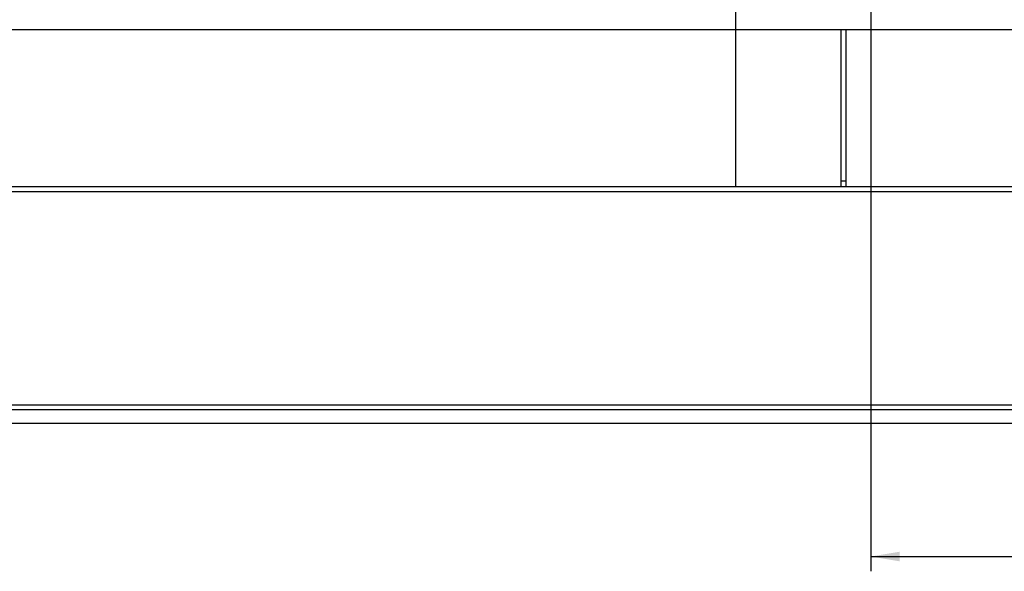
# Model space of a CAD drawing. Header units: millimetres. Extents: x 0 to 1189, y 0 to 841.
# Tile 10 of 193: x 198 to 318, y 154 to 221. Entities that reach past the tile are written whole.
import ezdxf
from ezdxf.enums import TextEntityAlignment as Align

# ---------------------------------------------------------------- set-up
doc = ezdxf.new("R2010")
doc.units = ezdxf.units.MM
doc.header["$LTSCALE"] = 65.395
doc.layers.get('0').update_dxf_attribs({"linetype": 'CONTINUOUS'})
doc.layers.add('links_14_VBL1092', color=7, linetype='CONTINUOUS')
doc.styles.get("Standard").update_dxf_attribs({"font": 'txt', "width": 0.6})
doc.dimstyles.new('DIMSTYLE_2', dxfattribs={"dimtxt": 3.5, "dimasz": 3.5, "dimexe": 1.8, "dimexo": 0, "dimgap": 0.875, "dimtad": 1, "dimlfac": 25, "dimdsep": 46, "dimtxsty": 'STANDARD', "dimblk": '_FILLED', "dimblk1": '_FILLED', "dimblk2": '_FILLED', "dimcen": 0.09, "dimadec": 0, "dimazin": 0, "dimtp": 2, "dimtm": 2, "dimtfac": 1, "dimtofl": 0, "dimtmove": 0, "dimatfit": 3, "dimldrblk": '_FILLED', "dimfxl": 1, "dimtolj": 1, "dimarcsym": 0})

# ---------------------------------------------------------------- blocks, each defined once
blk = doc.blocks.new('_FILLED')
at = {"color": 0, "linetype": 'BYBLOCK'}
blk.add_solid([(0, 0), (-1, 0.167), (-1, -0.167)], dxfattribs=at)
blk = doc.blocks.new('*D13')
at = {"color": 6, "linetype": 'CONTINUOUS'}
for p, q in [((469.45, 230.6), (469.45, 153.88)), ((302.09, 223.84), (302.09, 153.88)), ((302.09, 155.68), (385.77, 155.68)), ((469.45, 155.68), (385.77, 155.68))]:
    blk.add_line(p, q, dxfattribs=at)
at = {"color": 6, "linetype": 'CONTINUOUS', "xscale": 3.5, "yscale": 3.5, "zscale": 3.5, "rotation": 180}
blk.add_blockref('_FILLED', (302.09, 155.68), dxfattribs=at)
at = {"color": 6, "linetype": 'CONTINUOUS', "xscale": 3.5, "yscale": 3.5, "zscale": 3.5}
blk.add_blockref('_FILLED', (469.45, 155.68), dxfattribs=at)
at = {"color": 6, "linetype": 'CONTINUOUS', "width": 0.636905}
blk.add_text('4184', height=3.5, dxfattribs=at).set_placement((385.77, 156.55), align=Align.CENTER)
blk = doc.blocks.new('6M32E_GENSET_GRUNDRAHMEN_T1_PBL1127', base_point=(293.07, 197.16))
at = {"layer": '6M32E_GENSET_GRUNDRAHMEN_T1_PBL1127', "color": 7, "linetype": 'CONTINUOUS'}
for p, q in [((285.61, 200.76), (285.61, 222.36)), ((135.01, 219.96), (414.01, 219.96)), ((298.41, 219.96), (298.41, 200.76)), ((299.01, 219.96), (299.01, 200.76)), ((437.41, 200.76), (135.01, 200.76)), ((298.41, 201.51), (299.01, 201.51)), ((437.41, 200.16), (135.01, 200.16)), ((428.81, 174.16), (143.61, 174.16)), ((428.81, 173.56), (143.61, 173.56)), ((131.81, 171.96), (440.61, 171.96))]:
    blk.add_line(p, q, dxfattribs=at)
blk = doc.blocks.new('6M32E_GENSET_GRUNDRAHMEN_ABL1126', base_point=(293.07, 197.16))
at = {"layer": '6M32E_GENSET_GRUNDRAHMEN_T1_PBL1127'}
blk.add_blockref('6M32E_GENSET_GRUNDRAHMEN_T1_PBL1127', (293.07, 197.16), dxfattribs=at)
blk = doc.blocks.new('LINKS_14_VBL1092', base_point=(312.04, 276.06))
at = {"layer": '6M32E_GENSET_GRUNDRAHMEN_ABL1126'}
blk.add_blockref('6M32E_GENSET_GRUNDRAHMEN_ABL1126', (293.07, 197.16), dxfattribs=at)

msp = doc.modelspace()

# ---------------------------------------------------------------- block references
at = {"layer": 'links_14_VBL1092'}
msp.add_blockref('LINKS_14_VBL1092', (312.04282, 276.05542), dxfattribs=at)

# ---------------------------------------------------------------- dimensions: what is measured, and where the dimension line sits
at = {"color": 6, "linetype": 'CONTINUOUS'}
dim = msp.add_linear_dim(base=(469.44744, 155.67864), p1=(302.08746, 223.83701), p2=(469.44744, 230.59688), dimstyle='DIMSTYLE_2', dxfattribs=at)
dim.commit()
dim.dimension.update_dxf_attribs({"geometry": '*D13', "text_midpoint": (385.43412, 155.67864), "dimtype": 160})

doc.saveas('drawing.dxf')
